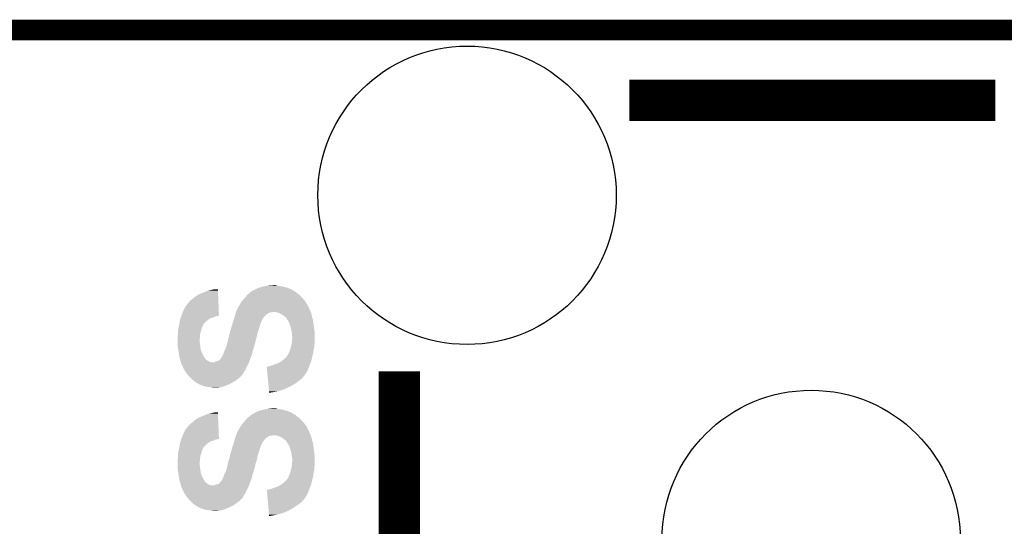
# Model space of a CAD drawing. Extents: x -1.3 to 24.2, y -3.9 to 53.4.
# Tile 44 of 45: x 11.4 to 18.7, y 49.7 to 53.4. Entities that reach past the tile are written whole.
import ezdxf

# ---------------------------------------------------------------- set-up
doc = ezdxf.new("R2010")
doc.units = 0
doc.layers.get('0').update_dxf_attribs({"linetype": 'CONTINUOUS'})
for name, color, linetype in [('LTE_IOT_24_CLICK_V101_GKO', 9, 'CONTINUOUS'), ('LTE_IOT_24_CLICK_V101_GTO', 11, 'CONTINUOUS'), ('LTE_IOT_24_CLICK_V101_GTS', 8, 'CONTINUOUS')]:
    doc.layers.add(name, color=color, linetype=linetype)

# ---------------------------------------------------------------- blocks, each defined once
blk = doc.blocks.new('ROUND_110')
blk.add_circle((0, 0), 1.1011)

msp = doc.modelspace()

# ---------------------------------------------------------------- linework, layer by layer
at = {"layer": 'LTE_IOT_24_CLICK_V101_GKO', "const_width": 0.1524}
msp.add_lwpolyline([(1.016, 53.34), (21.844, 53.34)], dxfattribs=at)
at = {"layer": 'LTE_IOT_24_CLICK_V101_GTO', "const_width": 0.3048}
for points in [[(15.93088, 52.82184), (18.6309, 52.82184)], [(14.23162, 48.32096), (14.23162, 50.82032)]]:
    msp.add_lwpolyline(points, dxfattribs=at)
at = {"layer": 'LTE_IOT_24_CLICK_V101_GTO'}
for points in [[(13.256258, 51.45278), (13.271498, 51.45532), (13.337542, 51.45278), (13.327388, 51.45532)], [(13.271498, 51.45532), (13.271524, 51.455322), (13.327388, 51.45532), (13.32738, 51.455322)], [(13.271524, 51.455322), (13.304492, 51.457858), (13.32738, 51.455322), (13.319762, 51.457858)], [(13.304492, 51.457858), (13.304518, 51.45786), (13.319762, 51.457858), (13.304518, 51.45786)], [(12.73302, 51.376578), (12.748262, 51.38674), (12.895014, 51.376578), (12.894618, 51.38674)], [(12.748262, 51.38674), (12.7635, 51.39436), (12.894618, 51.38674), (12.894322, 51.39436)], [(12.7635, 51.39436), (12.78382, 51.40198), (12.894322, 51.39436), (12.894026, 51.40198)], [(12.78382, 51.40198), (12.8016, 51.4096), (12.894026, 51.40198), (12.89373, 51.4096)], [(12.8016, 51.4096), (12.821922, 51.41722), (12.89373, 51.4096), (12.893434, 51.41722)], [(12.821922, 51.41722), (12.867534, 51.427356), (12.893434, 51.41722), (12.89304, 51.427356)], [(12.867534, 51.427356), (12.867642, 51.42738), (12.89304, 51.427356), (12.867642, 51.42738)], [(13.09116, 51.36388), (13.10894, 51.384202), (13.51534, 51.36388), (13.495018, 51.384202)], [(13.10894, 51.384202), (13.11474, 51.389278), (13.495018, 51.384202), (13.489942, 51.389278)], [(13.11474, 51.389278), (13.126354, 51.39944), (13.489942, 51.389278), (13.4747, 51.39944)], [(13.126354, 51.39944), (13.129258, 51.40198), (13.4747, 51.39944), (13.47216, 51.40198)], [(13.129258, 51.40198), (13.139416, 51.409598), (13.47216, 51.40198), (13.464538, 51.409598)], [(13.139416, 51.409598), (13.149582, 51.41722), (13.464538, 51.409598), (13.450568, 51.41722)], [(13.149582, 51.41722), (13.154662, 51.41976), (13.450568, 51.41722), (13.445912, 51.41976)], [(13.154662, 51.41976), (13.162282, 51.4223), (13.445912, 51.41976), (13.441256, 51.4223)], [(13.162282, 51.4223), (13.166514, 51.42484), (13.441256, 51.4223), (13.4366, 51.42484)], [(13.166514, 51.42484), (13.174982, 51.42992), (13.4366, 51.42484), (13.425426, 51.42992)], [(13.174982, 51.42992), (13.19276, 51.43754), (13.425426, 51.42992), (13.408662, 51.43754)], [(13.19276, 51.43754), (13.215622, 51.44516), (13.408662, 51.43754), (13.38072, 51.44516)], [(13.215622, 51.44516), (13.24102, 51.45024), (13.38072, 51.44516), (13.355318, 51.45024)], [(13.24102, 51.45024), (13.256258, 51.45278), (13.355318, 51.45024), (13.337542, 51.45278)], [(12.649202, 51.292762), (12.6619, 51.31054), (12.89827, 51.292762), (12.897578, 51.31054)], [(12.6619, 51.31054), (12.677146, 51.330862), (12.897578, 51.31054), (12.89679, 51.330862)], [(12.677146, 51.330862), (12.68222, 51.333406), (12.89679, 51.330862), (12.89669, 51.333406)], [(12.68222, 51.333406), (12.684762, 51.338478), (12.89669, 51.333406), (12.896494, 51.338478)], [(12.684762, 51.338478), (12.689842, 51.34356), (12.896494, 51.338478), (12.896296, 51.34356)], [(12.689842, 51.34356), (12.71016, 51.358802), (12.896296, 51.34356), (12.895704, 51.358802)], [(12.71016, 51.358802), (12.720322, 51.368962), (12.895704, 51.358802), (12.89531, 51.368962)], [(12.720322, 51.368962), (12.73302, 51.376578), (12.89531, 51.368962), (12.895014, 51.376578)], [(13.05052, 51.308002), (13.050544, 51.31054), (13.555978, 51.308002), (13.554456, 51.31054)], [(13.050544, 51.31054), (13.053066, 51.310556), (13.554456, 51.31054), (13.554446, 51.310556)], [(13.053066, 51.310556), (13.05814, 51.320698), (13.554446, 51.310556), (13.548362, 51.320698)], [(13.05814, 51.320698), (13.065758, 51.333398), (13.548362, 51.320698), (13.540742, 51.333398)], [(13.065758, 51.333398), (13.06576, 51.3334), (13.540742, 51.333398), (13.540742, 51.3334)], [(13.06576, 51.3334), (13.084808, 51.356258), (13.540742, 51.3334), (13.52296, 51.356258)], [(13.084808, 51.356258), (13.09116, 51.36388), (13.52296, 51.356258), (13.51534, 51.36388)], [(12.623164, 51.2318), (12.62888, 51.24704), (12.900636, 51.2318), (12.900046, 51.24704)], [(12.62888, 51.24704), (12.649202, 51.292762), (12.900046, 51.24704), (12.89827, 51.292762)], [(13.017498, 51.22926), (13.0204, 51.239418), (13.23848, 51.22926), (13.248642, 51.239418)], [(13.0204, 51.239418), (13.02185, 51.244498), (13.248642, 51.239418), (13.258796, 51.244498)], [(13.02185, 51.244498), (13.022578, 51.24704), (13.258796, 51.244498), (13.26134, 51.24704)], [(13.022578, 51.24704), (13.02453, 51.252116), (13.26134, 51.24704), (13.26642, 51.252116)], [(13.02453, 51.252116), (13.026486, 51.2572), (13.26642, 51.252116), (13.286738, 51.2572)], [(13.026486, 51.2572), (13.027462, 51.259738), (13.294356, 51.2572), (13.301978, 51.259738)], [(13.027462, 51.25974), (13.027464, 51.259742), (13.578842, 51.25974), (13.57884, 51.259742)], [(13.027462, 51.259738), (13.027462, 51.25974), (13.301978, 51.259738), (13.307058, 51.25974)], [(13.027464, 51.259742), (13.030392, 51.267354), (13.57884, 51.259742), (13.573764, 51.267354)], [(13.030392, 51.267354), (13.032346, 51.272436), (13.573764, 51.267354), (13.57376, 51.272436)], [(13.032346, 51.272436), (13.033326, 51.274982), (13.57376, 51.272436), (13.571222, 51.274982)], [(13.033326, 51.274982), (13.03528, 51.28006), (13.571222, 51.274982), (13.568878, 51.28006)], [(13.03528, 51.28006), (13.0429, 51.295298), (13.568878, 51.28006), (13.561844, 51.295298)], [(13.0429, 51.295298), (13.050516, 51.307998), (13.561844, 51.295298), (13.55598, 51.307998)], [(13.050516, 51.307998), (13.05052, 51.308002), (13.55598, 51.307998), (13.555978, 51.308002)], [(13.327378, 51.2572), (13.307058, 51.25974), (13.579688, 51.2572), (13.578842, 51.25974)], [(13.34262, 51.25212), (13.327378, 51.2572), (13.581378, 51.25212), (13.579688, 51.2572)], [(13.360402, 51.2445), (13.34262, 51.25212), (13.583284, 51.2445), (13.581378, 51.25212)], [(13.37564, 51.23434), (13.360402, 51.2445), (13.585826, 51.23434), (13.583284, 51.2445)], [(12.60602, 51.15814), (12.607712, 51.168298), (12.78128, 51.15814), (12.78636, 51.168298)], [(12.607712, 51.168298), (12.608982, 51.17592), (12.78636, 51.168298), (12.79144, 51.17592)], [(12.608982, 51.17592), (12.611524, 51.191158), (12.79144, 51.17592), (12.806678, 51.191158)], [(12.611524, 51.191158), (12.61364, 51.20386), (12.806678, 51.191158), (12.82446, 51.20386)], [(12.61364, 51.20386), (12.613642, 51.203862), (12.82446, 51.20386), (12.824462, 51.203862)], [(12.613642, 51.203862), (12.617026, 51.214018), (12.824462, 51.203862), (12.839696, 51.214018)], [(12.617026, 51.214018), (12.618718, 51.219098), (12.839696, 51.214018), (12.860018, 51.219098)], [(12.618718, 51.219098), (12.621258, 51.226718), (12.860018, 51.219098), (12.875258, 51.226718)], [(12.621258, 51.226718), (12.62126, 51.22672), (12.875258, 51.226718), (12.875266, 51.22672)], [(12.62126, 51.22672), (12.622212, 51.22926), (12.875266, 51.22672), (12.887958, 51.22926)], [(12.622212, 51.22926), (12.623164, 51.231798), (12.887958, 51.22926), (12.895578, 51.231798)], [(12.623164, 51.231798), (12.623164, 51.2318), (12.895578, 51.231798), (12.900636, 51.2318)], [(12.99718, 51.16322), (12.998024, 51.165756), (13.204188, 51.16322), (13.205458, 51.165756)], [(12.998024, 51.165756), (12.998872, 51.168296), (13.205458, 51.165756), (13.20546, 51.168296)], [(12.998872, 51.168296), (13.00226, 51.17846), (13.20546, 51.168296), (13.209814, 51.17846)], [(13.00226, 51.17846), (13.004604, 51.18608), (13.209814, 51.17846), (13.21308, 51.18608)], [(13.004604, 51.18608), (13.009292, 51.20132), (13.21308, 51.18608), (13.2207, 51.20132)], [(13.009292, 51.20132), (13.01242, 51.21148), (13.2207, 51.20132), (13.224764, 51.21148)], [(13.01242, 51.21148), (13.013144, 51.214016), (13.224764, 51.21148), (13.22578, 51.214016)], [(13.013144, 51.214016), (13.01532, 51.221638), (13.22578, 51.214016), (13.233398, 51.221638)], [(13.01532, 51.221638), (13.017498, 51.22926), (13.233398, 51.221638), (13.23848, 51.22926)], [(13.379026, 51.2318), (13.37564, 51.23434), (13.58646, 51.2318), (13.585826, 51.23434)], [(13.385798, 51.22672), (13.379026, 51.2318), (13.587478, 51.22672), (13.58646, 51.2318)], [(13.393418, 51.219102), (13.385798, 51.22672), (13.589002, 51.219102), (13.587478, 51.22672)], [(13.393422, 51.2191), (13.393418, 51.219102), (13.589002, 51.2191), (13.589002, 51.219102)], [(13.401032, 51.214022), (13.393422, 51.2191), (13.590696, 51.214022), (13.589002, 51.2191)], [(13.40104, 51.208942), (13.401032, 51.214022), (13.592388, 51.208942), (13.590696, 51.214022)], [(13.40467, 51.20386), (13.40104, 51.208942), (13.59408, 51.20386), (13.592388, 51.208942)], [(13.413738, 51.191162), (13.40467, 51.20386), (13.596198, 51.191162), (13.59408, 51.20386)], [(13.41487, 51.18862), (13.413738, 51.191162), (13.59662, 51.18862), (13.596198, 51.191162)], [(13.4239, 51.168302), (13.41487, 51.18862), (13.59933, 51.168302), (13.59662, 51.18862)], [(13.429234, 51.15052), (13.4239, 51.168302), (13.6017, 51.15052), (13.59933, 51.168302)], [(12.59586, 51.084482), (12.5984, 51.099722), (12.761214, 51.084482), (12.762738, 51.099722)], [(12.5984, 51.1175), (12.59967, 51.12766), (12.76731, 51.1175), (12.77112, 51.12766)], [(12.5984, 51.107338), (12.5984, 51.1175), (12.7635, 51.107338), (12.76731, 51.1175)], [(12.5984, 51.099722), (12.5984, 51.107338), (12.762738, 51.099722), (12.7635, 51.107338)], [(12.59967, 51.12766), (12.60094, 51.13782), (12.77112, 51.12766), (12.77402, 51.13782)], [(12.60094, 51.13782), (12.602844, 51.14544), (12.77402, 51.13782), (12.776198, 51.14544)], [(12.602844, 51.14544), (12.60602, 51.15814), (12.776198, 51.14544), (12.78128, 51.15814)], [(12.97635, 51.087018), (12.9794, 51.097182), (13.1826, 51.087018), (13.184292, 51.097182)], [(12.9794, 51.097182), (12.979402, 51.099724), (13.184292, 51.097182), (13.184716, 51.099724)], [(12.979402, 51.099724), (12.980668, 51.10226), (13.184716, 51.099724), (13.18514, 51.10226)], [(12.980668, 51.10226), (12.98194, 51.104804), (13.18514, 51.10226), (13.185648, 51.104804)], [(12.98194, 51.104804), (12.981942, 51.112422), (13.185648, 51.104804), (13.187172, 51.112422)], [(12.981942, 51.112422), (12.982786, 51.114958), (13.187172, 51.112422), (13.18768, 51.114958)], [(12.982786, 51.114958), (12.98448, 51.12004), (13.18768, 51.114958), (13.19022, 51.12004)], [(12.98448, 51.12004), (12.98651, 51.125118), (13.19022, 51.12004), (13.19276, 51.125118)], [(12.98651, 51.125118), (12.98956, 51.132742), (13.19276, 51.125118), (13.194666, 51.132742)], [(12.98956, 51.132742), (12.990066, 51.13528), (13.194666, 51.132742), (13.195302, 51.13528)], [(12.990066, 51.13528), (12.9921, 51.14544), (13.195302, 51.13528), (13.198686, 51.14544)], [(12.9921, 51.14544), (12.993552, 51.150522), (13.198686, 51.14544), (13.20038, 51.150522)], [(12.993552, 51.150522), (12.996452, 51.160678), (13.20038, 51.150522), (13.202918, 51.160678)], [(12.996452, 51.160678), (12.99718, 51.16322), (13.202918, 51.160678), (13.204188, 51.16322)], [(13.43152, 51.142898), (13.429234, 51.15052), (13.602654, 51.142898), (13.6017, 51.15052)], [(13.4366, 51.120038), (13.43152, 51.142898), (13.605512, 51.120038), (13.602654, 51.142898)], [(13.437872, 51.109878), (13.4366, 51.120038), (13.60678, 51.109878), (13.605512, 51.120038)], [(13.43914, 51.09972), (13.437872, 51.109878), (13.60678, 51.09972), (13.60678, 51.109878)], [(13.44168, 51.08194), (13.43914, 51.09972), (13.60678, 51.08194), (13.60678, 51.09972)], [(12.59586, 51.08194), (12.59586, 51.084482), (12.76096, 51.08194), (12.761214, 51.084482)], [(12.59586, 51.051462), (12.59586, 51.08194), (12.75842, 51.051462), (12.76096, 51.08194)], [(12.59586, 51.038758), (12.59586, 51.051462), (12.75842, 51.038758), (12.75842, 51.051462)], [(12.59586, 51.02352), (12.59586, 51.038758), (12.76096, 51.02352), (12.75842, 51.038758)], [(12.59586, 51.013362), (12.59586, 51.02352), (12.762232, 51.013362), (12.76096, 51.02352)], [(12.957172, 51.010818), (12.9667, 51.04892), (13.16228, 51.010818), (13.171804, 51.04892)], [(12.9667, 51.04892), (12.967264, 51.05146), (13.171804, 51.04892), (13.17244, 51.05146)], [(12.967264, 51.05146), (12.97178, 51.071778), (13.17244, 51.05146), (13.178244, 51.071778)], [(12.97178, 51.071778), (12.97635, 51.087018), (13.178244, 51.071778), (13.1826, 51.087018)], [(13.43406, 51.00574), (13.436176, 51.018438), (13.60424, 51.00574), (13.60424, 51.018438)], [(13.436176, 51.018438), (13.438716, 51.033678), (13.60424, 51.018438), (13.60678, 51.033678)], [(13.438716, 51.033678), (13.43914, 51.036218), (13.60678, 51.033678), (13.60678, 51.036218)], [(13.43914, 51.036218), (13.44168, 51.066698), (13.60678, 51.036218), (13.60678, 51.066698)], [(13.44168, 51.066698), (13.44168, 51.08194), (13.60678, 51.066698), (13.60678, 51.08194)], [(12.600216, 50.982878), (12.59586, 51.013362), (12.766042, 50.982878), (12.762232, 51.013362)], [(12.60094, 50.9778), (12.600216, 50.982878), (12.767736, 50.9778), (12.766042, 50.982878)], [(12.603676, 50.96002), (12.60094, 50.9778), (12.77366, 50.96002), (12.767736, 50.9778)], [(12.60602, 50.94478), (12.603676, 50.96002), (12.781282, 50.94478), (12.77366, 50.96002)], [(12.93114, 50.944778), (12.93368, 50.9524), (13.14341, 50.944778), (13.145588, 50.9524)], [(12.93368, 50.9524), (12.93571, 50.957478), (13.145588, 50.9524), (13.14704, 50.957478)], [(12.93571, 50.957478), (12.941806, 50.972718), (13.14704, 50.957478), (13.14958, 50.972718)], [(12.941806, 50.972718), (12.94384, 50.9778), (13.14958, 50.972718), (13.151612, 50.9778)], [(12.94384, 50.9778), (12.947648, 50.98542), (13.151612, 50.9778), (13.15466, 50.98542)], [(12.947648, 50.98542), (12.95146, 50.993042), (13.15466, 50.98542), (13.1572, 50.993042)], [(12.95146, 50.993042), (12.954844, 51.003198), (13.1572, 50.993042), (13.159738, 51.003198)], [(12.954844, 51.003198), (12.956536, 51.008276), (13.159738, 51.003198), (13.162278, 51.008276)], [(12.956536, 51.008276), (12.956538, 51.00828), (13.162278, 51.008276), (13.162278, 51.00828)], [(12.956538, 51.00828), (12.957172, 51.010818), (13.162278, 51.00828), (13.16228, 51.010818)], [(13.4112, 50.944782), (13.417732, 50.960022), (13.593232, 50.944782), (13.59662, 50.960022)], [(13.417732, 50.960022), (13.41882, 50.96256), (13.59662, 50.960022), (13.596936, 50.96256)], [(13.41882, 50.96256), (13.425486, 50.980338), (13.596936, 50.96256), (13.59916, 50.980338)], [(13.425486, 50.980338), (13.42644, 50.98288), (13.59916, 50.980338), (13.599794, 50.98288)], [(13.42644, 50.98288), (13.432366, 51.000658), (13.599794, 50.98288), (13.60424, 51.000658)], [(13.432366, 51.000658), (13.43406, 51.00574), (13.60424, 51.000658), (13.60424, 51.00574)], [(12.606944, 50.939702), (12.60602, 50.94478), (12.78382, 50.939702), (12.781282, 50.94478)], [(12.61064, 50.91938), (12.606944, 50.939702), (12.796518, 50.91938), (12.78382, 50.939702)], [(12.6111, 50.916842), (12.61064, 50.91938), (12.79779, 50.916842), (12.796518, 50.91938)], [(12.612116, 50.914302), (12.6111, 50.916842), (12.799062, 50.914302), (12.79779, 50.916842)], [(12.614148, 50.90922), (12.612116, 50.914302), (12.80414, 50.90922), (12.799062, 50.914302)], [(12.616178, 50.904142), (12.614148, 50.90922), (12.811758, 50.904142), (12.80414, 50.90922)], [(12.61745, 50.89906), (12.616178, 50.904142), (12.819382, 50.89906), (12.811758, 50.904142)], [(12.618722, 50.89398), (12.61745, 50.89906), (12.82954, 50.89398), (12.819382, 50.89906)], [(12.619992, 50.8889), (12.618722, 50.89398), (12.842244, 50.8889), (12.82954, 50.89398)], [(12.620628, 50.88636), (12.619992, 50.8889), (13.12164, 50.88636), (13.122546, 50.8889)], [(12.621262, 50.88382), (12.620628, 50.88636), (13.12037, 50.88382), (13.12164, 50.88636)], [(12.6238, 50.876202), (12.621262, 50.88382), (13.11656, 50.876202), (13.12037, 50.88382)], [(12.628878, 50.866044), (12.6238, 50.876202), (13.111482, 50.866044), (13.11656, 50.876202)], [(12.842244, 50.8889), (12.867646, 50.888904), (13.122546, 50.8889), (13.122548, 50.888904)], [(12.867646, 50.888904), (12.87526, 50.893982), (13.122548, 50.888904), (13.124362, 50.893982)], [(12.87526, 50.893982), (12.895584, 50.899062), (13.124362, 50.893982), (13.126176, 50.899062)], [(12.895584, 50.899062), (12.90574, 50.906682), (13.126176, 50.899062), (13.128896, 50.906682)], [(12.90574, 50.906682), (12.9159, 50.916844), (13.128896, 50.906682), (13.132526, 50.916844)], [(12.9159, 50.916844), (12.915906, 50.919386), (13.132526, 50.916844), (13.133434, 50.919386)], [(12.915906, 50.919386), (12.918438, 50.92192), (13.133434, 50.919386), (13.13434, 50.92192)], [(12.918438, 50.92192), (12.920982, 50.924464), (13.13434, 50.92192), (13.13543, 50.924464)], [(12.920982, 50.924464), (12.92352, 50.929542), (13.13543, 50.924464), (13.137606, 50.929542)], [(12.92352, 50.929542), (12.926062, 50.937164), (13.137606, 50.929542), (13.140872, 50.937164)], [(12.926062, 50.937164), (12.92775, 50.939698), (13.140872, 50.937164), (13.14196, 50.939698)], [(12.92775, 50.939698), (12.93114, 50.944778), (13.14196, 50.939698), (13.14341, 50.944778)], [(13.30706, 50.87112), (13.32992, 50.87874), (13.572172, 50.87112), (13.57503, 50.87874)], [(13.32992, 50.87874), (13.350234, 50.8889), (13.57503, 50.87874), (13.578842, 50.8889)], [(13.350234, 50.8889), (13.355318, 50.891442), (13.578842, 50.8889), (13.579604, 50.891442)], [(13.355318, 50.891442), (13.37564, 50.90668), (13.579604, 50.891442), (13.584174, 50.90668)], [(13.37564, 50.90668), (13.38435, 50.914302), (13.584174, 50.90668), (13.58646, 50.914302)], [(13.38435, 50.914302), (13.39596, 50.924458), (13.58646, 50.914302), (13.588716, 50.924458)], [(13.39596, 50.924458), (13.3985, 50.927), (13.588716, 50.924458), (13.58928, 50.927)], [(13.3985, 50.927), (13.40358, 50.93462), (13.58928, 50.927), (13.590974, 50.93462)], [(13.40358, 50.93462), (13.4112, 50.944782), (13.590974, 50.93462), (13.593232, 50.944782)], [(12.631414, 50.863506), (12.628878, 50.866044), (13.110212, 50.863506), (13.111482, 50.866044)], [(12.63142, 50.860964), (12.631414, 50.863506), (13.108942, 50.860964), (13.110212, 50.863506)], [(12.63604, 50.8508), (12.63142, 50.860964), (13.10386, 50.8508), (13.108942, 50.860964)], [(12.64412, 50.833018), (12.63604, 50.8508), (13.096238, 50.833018), (13.10386, 50.8508)], [(12.65428, 50.817782), (12.64412, 50.833018), (13.086082, 50.817782), (13.096238, 50.833018)], [(12.65936, 50.81016), (12.65428, 50.817782), (13.081724, 50.81016), (13.086082, 50.817782)], [(12.66726, 50.800004), (12.65936, 50.81016), (13.07592, 50.800004), (13.081724, 50.81016)], [(13.253746, 50.85588), (13.263884, 50.855882), (13.56614, 50.85588), (13.56614, 50.855882)], [(13.254916, 50.84318), (13.253746, 50.85588), (13.56106, 50.84318), (13.56614, 50.85588)], [(13.257018, 50.82032), (13.254916, 50.84318), (13.550898, 50.82032), (13.56106, 50.84318)], [(13.258886, 50.800002), (13.257018, 50.82032), (13.5382, 50.800002), (13.550898, 50.82032)], [(13.263884, 50.855882), (13.268962, 50.858422), (13.56614, 50.855882), (13.567156, 50.858422)], [(13.268962, 50.858422), (13.28674, 50.8635), (13.567156, 50.858422), (13.569188, 50.8635)], [(13.28674, 50.8635), (13.300286, 50.86858), (13.569188, 50.8635), (13.57122, 50.86858)], [(13.300286, 50.86858), (13.30706, 50.87112), (13.57122, 50.86858), (13.572172, 50.87112)], [(12.67714, 50.787302), (12.66726, 50.800004), (13.065758, 50.787302), (13.07592, 50.800004)], [(12.677144, 50.787298), (12.67714, 50.787302), (13.065756, 50.787298), (13.065758, 50.787302)], [(12.679688, 50.784754), (12.677144, 50.787298), (13.06068, 50.784754), (13.065756, 50.787298)], [(12.68476, 50.779682), (12.679688, 50.784754), (13.058138, 50.779682), (13.06068, 50.784754)], [(12.689842, 50.7746), (12.68476, 50.779682), (13.053058, 50.7746), (13.058138, 50.779682)], [(12.70762, 50.756822), (12.689842, 50.7746), (13.029356, 50.756822), (13.053058, 50.7746)], [(12.714396, 50.751738), (12.70762, 50.756822), (13.022578, 50.751738), (13.029356, 50.756822)], [(12.717778, 50.7492), (12.714396, 50.751738), (13.018346, 50.7492), (13.022578, 50.751738)], [(12.72286, 50.74412), (12.717778, 50.7492), (13.00988, 50.74412), (13.018346, 50.7492)], [(12.725394, 50.741586), (12.72286, 50.74412), (13.005234, 50.741586), (13.00988, 50.74412)], [(12.727938, 50.74158), (12.725394, 50.741586), (13.005222, 50.74158), (13.005234, 50.741586)], [(12.749106, 50.72888), (12.727938, 50.74158), (12.981942, 50.72888), (13.005222, 50.74158)], [(12.753338, 50.72634), (12.749106, 50.72888), (12.976014, 50.72634), (12.981942, 50.72888)], [(13.260756, 50.77968), (13.258886, 50.800002), (13.52295, 50.77968), (13.5382, 50.800002)], [(13.260756, 50.779664), (13.260756, 50.77968), (13.520414, 50.779664), (13.52295, 50.77968)], [(13.26169, 50.769522), (13.260756, 50.779664), (13.515336, 50.769522), (13.520414, 50.779664)], [(13.262156, 50.76444), (13.26169, 50.769522), (13.50772, 50.76444), (13.515336, 50.769522)], [(13.262858, 50.75682), (13.262156, 50.76444), (13.49756, 50.75682), (13.50772, 50.76444)], [(13.264726, 50.736498), (13.262858, 50.75682), (13.472158, 50.736498), (13.49756, 50.75682)], [(13.265428, 50.72888), (13.264726, 50.736498), (13.45946, 50.72888), (13.472158, 50.736498)], [(13.267296, 50.70856), (13.265428, 50.72888), (13.4239, 50.70856), (13.45946, 50.72888)], [(12.77874, 50.71618), (12.753338, 50.72634), (12.95231, 50.71618), (12.976014, 50.72634)], [(12.786368, 50.713638), (12.77874, 50.71618), (12.94638, 50.713638), (12.95231, 50.71618)], [(12.801598, 50.708562), (12.786368, 50.713638), (12.928608, 50.708562), (12.94638, 50.713638)], [(12.82446, 50.70602), (12.801598, 50.708562), (12.91971, 50.70602), (12.928608, 50.708562)], [(12.84224, 50.70348), (12.82446, 50.70602), (12.910818, 50.70348), (12.91971, 50.70602)], [(12.854938, 50.70094), (12.84224, 50.70348), (12.890498, 50.70094), (12.910818, 50.70348)], [(13.26823, 50.6984), (13.267296, 50.70856), (13.40358, 50.6984), (13.4239, 50.70856)], [(13.269166, 50.688238), (13.26823, 50.6984), (13.38072, 50.688238), (13.40358, 50.6984)], [(13.270566, 50.673), (13.269166, 50.688238), (13.32992, 50.673), (13.38072, 50.688238)], [(13.271034, 50.66792), (13.270566, 50.673), (13.30198, 50.66792), (13.32992, 50.673)], [(13.271498, 50.662866), (13.271034, 50.66792), (13.271498, 50.662866), (13.30198, 50.66792)], [(12.821922, 50.5079), (12.867534, 50.518036), (12.893434, 50.5079), (12.89304, 50.518036)], [(12.867534, 50.518036), (12.867642, 50.51806), (12.89304, 50.518036), (12.867642, 50.51806)], [(13.149582, 50.5079), (13.154662, 50.51044), (13.450568, 50.5079), (13.445912, 50.51044)], [(13.154662, 50.51044), (13.162282, 50.51298), (13.445912, 50.51044), (13.441256, 50.51298)], [(13.162282, 50.51298), (13.166514, 50.51552), (13.441256, 50.51298), (13.4366, 50.51552)], [(13.166514, 50.51552), (13.174982, 50.5206), (13.4366, 50.51552), (13.425426, 50.5206)], [(13.174982, 50.5206), (13.19276, 50.52822), (13.425426, 50.5206), (13.408662, 50.52822)], [(13.19276, 50.52822), (13.215622, 50.53584), (13.408662, 50.52822), (13.38072, 50.53584)], [(13.215622, 50.53584), (13.24102, 50.54092), (13.38072, 50.53584), (13.355318, 50.54092)], [(13.24102, 50.54092), (13.256258, 50.54346), (13.355318, 50.54092), (13.337542, 50.54346)], [(13.256258, 50.54346), (13.271498, 50.546), (13.337542, 50.54346), (13.327388, 50.546)], [(13.271498, 50.546), (13.271524, 50.546002), (13.327388, 50.546), (13.32738, 50.546002)], [(13.271524, 50.546002), (13.304492, 50.548538), (13.32738, 50.546002), (13.319762, 50.548538)], [(13.304492, 50.548538), (13.304518, 50.54854), (13.319762, 50.548538), (13.304518, 50.54854)], [(12.689842, 50.43424), (12.71016, 50.449482), (12.896296, 50.43424), (12.895704, 50.449482)], [(12.71016, 50.449482), (12.720322, 50.459642), (12.895704, 50.449482), (12.89531, 50.459642)], [(12.720322, 50.459642), (12.73302, 50.467258), (12.89531, 50.459642), (12.895014, 50.467258)], [(12.73302, 50.467258), (12.748262, 50.47742), (12.895014, 50.467258), (12.894618, 50.47742)], [(12.748262, 50.47742), (12.7635, 50.48504), (12.894618, 50.47742), (12.894322, 50.48504)], [(12.7635, 50.48504), (12.78382, 50.49266), (12.894322, 50.48504), (12.894026, 50.49266)], [(12.78382, 50.49266), (12.8016, 50.50028), (12.894026, 50.49266), (12.89373, 50.50028)], [(12.8016, 50.50028), (12.821922, 50.5079), (12.89373, 50.50028), (12.893434, 50.5079)], [(13.06576, 50.42408), (13.084808, 50.446938), (13.540742, 50.42408), (13.52296, 50.446938)], [(13.084808, 50.446938), (13.09116, 50.45456), (13.52296, 50.446938), (13.51534, 50.45456)], [(13.09116, 50.45456), (13.10894, 50.474882), (13.51534, 50.45456), (13.495018, 50.474882)], [(13.10894, 50.474882), (13.11474, 50.479958), (13.495018, 50.474882), (13.489942, 50.479958)], [(13.11474, 50.479958), (13.126354, 50.49012), (13.489942, 50.479958), (13.4747, 50.49012)], [(13.126354, 50.49012), (13.129258, 50.49266), (13.4747, 50.49012), (13.47216, 50.49266)], [(13.129258, 50.49266), (13.139416, 50.500278), (13.47216, 50.49266), (13.464538, 50.500278)], [(13.139416, 50.500278), (13.149582, 50.5079), (13.464538, 50.500278), (13.450568, 50.5079)], [(12.62888, 50.33772), (12.649202, 50.383442), (12.900046, 50.33772), (12.89827, 50.383442)], [(12.649202, 50.383442), (12.6619, 50.40122), (12.89827, 50.383442), (12.897578, 50.40122)], [(12.6619, 50.40122), (12.677146, 50.421542), (12.897578, 50.40122), (12.89679, 50.421542)], [(12.677146, 50.421542), (12.68222, 50.424086), (12.89679, 50.421542), (12.89669, 50.424086)], [(12.68222, 50.424086), (12.684762, 50.429158), (12.89669, 50.424086), (12.896494, 50.429158)], [(12.684762, 50.429158), (12.689842, 50.43424), (12.896494, 50.429158), (12.896296, 50.43424)], [(13.032346, 50.363116), (13.033322, 50.365654), (13.57376, 50.363116), (13.571226, 50.365654)], [(13.033322, 50.365654), (13.0343, 50.368196), (13.571226, 50.365654), (13.57122, 50.368196)], [(13.0343, 50.368196), (13.03528, 50.37074), (13.57122, 50.368196), (13.56995, 50.37074)], [(13.03528, 50.37074), (13.0429, 50.385978), (13.56995, 50.37074), (13.562332, 50.385978)], [(13.0429, 50.385978), (13.050518, 50.39868), (13.562332, 50.385978), (13.55598, 50.39868)], [(13.050518, 50.39868), (13.05052, 50.398682), (13.55598, 50.39868), (13.55598, 50.398682)], [(13.05052, 50.398682), (13.050544, 50.40122), (13.55598, 50.398682), (13.554458, 50.40122)], [(13.050544, 50.40122), (13.053066, 50.401236), (13.554458, 50.40122), (13.554448, 50.401236)], [(13.053066, 50.401236), (13.05814, 50.411378), (13.554448, 50.401236), (13.548362, 50.411378)], [(13.05814, 50.411378), (13.065758, 50.424078), (13.548362, 50.411378), (13.540742, 50.424078)], [(13.065758, 50.424078), (13.06576, 50.42408), (13.540742, 50.424078), (13.540742, 50.42408)], [(12.611524, 50.281838), (12.61364, 50.29454), (12.806678, 50.281838), (12.82446, 50.29454)], [(12.61364, 50.29454), (12.613642, 50.294542), (12.82446, 50.29454), (12.824462, 50.294542)], [(12.613642, 50.294542), (12.617026, 50.304698), (12.824462, 50.294542), (12.839696, 50.304698)], [(12.617026, 50.304698), (12.618718, 50.309778), (12.839696, 50.304698), (12.860018, 50.309778)], [(12.618718, 50.309778), (12.621258, 50.317398), (12.860018, 50.309778), (12.875258, 50.317398)], [(12.621258, 50.317398), (12.62126, 50.3174), (12.875258, 50.317398), (12.875266, 50.3174)], [(12.62126, 50.3174), (12.622212, 50.31994), (12.875266, 50.3174), (12.887958, 50.31994)], [(12.622212, 50.31994), (12.623164, 50.322478), (12.887958, 50.31994), (12.895578, 50.322478)], [(12.623164, 50.32248), (12.62888, 50.33772), (12.900636, 50.32248), (12.900046, 50.33772)], [(12.623164, 50.322478), (12.623164, 50.32248), (12.895578, 50.322478), (12.900636, 50.32248)], [(13.004604, 50.27676), (13.009292, 50.292), (13.21308, 50.27676), (13.2207, 50.292)], [(13.009292, 50.292), (13.01242, 50.30216), (13.2207, 50.292), (13.224764, 50.30216)], [(13.01242, 50.30216), (13.013144, 50.304696), (13.224764, 50.30216), (13.22578, 50.304696)], [(13.013144, 50.304696), (13.01532, 50.312318), (13.22578, 50.304696), (13.233398, 50.312318)], [(13.01532, 50.312318), (13.017498, 50.31994), (13.233398, 50.312318), (13.23848, 50.31994)], [(13.017498, 50.31994), (13.0204, 50.330098), (13.23848, 50.31994), (13.248642, 50.330098)], [(13.0204, 50.330098), (13.02185, 50.335178), (13.248642, 50.330098), (13.258796, 50.335178)], [(13.02185, 50.335178), (13.022578, 50.33772), (13.258796, 50.335178), (13.26134, 50.33772)], [(13.022578, 50.33772), (13.02453, 50.342796), (13.26134, 50.33772), (13.26642, 50.342796)], [(13.02453, 50.342796), (13.026486, 50.34788), (13.26642, 50.342796), (13.286738, 50.34788)], [(13.026486, 50.34788), (13.027462, 50.350418), (13.294356, 50.34788), (13.301978, 50.350418)], [(13.027462, 50.35042), (13.027464, 50.350422), (13.578842, 50.35042), (13.57884, 50.350422)], [(13.027462, 50.350418), (13.027462, 50.35042), (13.301978, 50.350418), (13.307058, 50.35042)], [(13.027464, 50.350422), (13.030392, 50.358034), (13.57884, 50.350422), (13.573764, 50.358034)], [(13.030392, 50.358034), (13.032346, 50.363116), (13.573764, 50.358034), (13.57376, 50.363116)], [(13.327378, 50.34788), (13.307058, 50.35042), (13.579688, 50.34788), (13.578842, 50.35042)], [(13.34262, 50.3428), (13.327378, 50.34788), (13.581378, 50.3428), (13.579688, 50.34788)], [(13.360402, 50.33518), (13.34262, 50.3428), (13.583284, 50.33518), (13.581378, 50.3428)], [(13.37564, 50.32502), (13.360402, 50.33518), (13.585826, 50.32502), (13.583284, 50.33518)], [(13.379026, 50.32248), (13.37564, 50.32502), (13.58646, 50.32248), (13.585826, 50.32502)], [(13.385798, 50.3174), (13.379026, 50.32248), (13.587478, 50.3174), (13.58646, 50.32248)], [(13.393418, 50.309782), (13.385798, 50.3174), (13.589002, 50.309782), (13.587478, 50.3174)], [(13.393422, 50.30978), (13.393418, 50.309782), (13.589002, 50.30978), (13.589002, 50.309782)], [(13.401032, 50.304702), (13.393422, 50.30978), (13.590696, 50.304702), (13.589002, 50.30978)], [(13.40104, 50.299622), (13.401032, 50.304702), (13.592388, 50.299622), (13.590696, 50.304702)], [(13.40467, 50.29454), (13.40104, 50.299622), (13.59408, 50.29454), (13.592388, 50.299622)], [(13.413738, 50.281842), (13.40467, 50.29454), (13.596198, 50.281842), (13.59408, 50.29454)], [(12.59967, 50.21834), (12.60094, 50.2285), (12.77112, 50.21834), (12.77402, 50.2285)], [(12.60094, 50.2285), (12.602844, 50.23612), (12.77402, 50.2285), (12.776198, 50.23612)], [(12.602844, 50.23612), (12.60602, 50.24882), (12.776198, 50.23612), (12.78128, 50.24882)], [(12.60602, 50.24882), (12.607712, 50.258978), (12.78128, 50.24882), (12.78636, 50.258978)], [(12.607712, 50.258978), (12.608982, 50.2666), (12.78636, 50.258978), (12.79144, 50.2666)], [(12.608982, 50.2666), (12.611524, 50.281838), (12.79144, 50.2666), (12.806678, 50.281838)], [(12.98651, 50.215798), (12.98956, 50.223422), (13.19276, 50.215798), (13.194666, 50.223422)], [(12.98956, 50.223422), (12.990066, 50.22596), (13.194666, 50.223422), (13.195302, 50.22596)], [(12.990066, 50.22596), (12.9921, 50.23612), (13.195302, 50.22596), (13.198686, 50.23612)], [(12.9921, 50.23612), (12.993552, 50.241202), (13.198686, 50.23612), (13.20038, 50.241202)], [(12.993552, 50.241202), (12.996452, 50.251358), (13.20038, 50.241202), (13.202918, 50.251358)], [(12.996452, 50.251358), (12.99718, 50.2539), (13.202918, 50.251358), (13.204188, 50.2539)], [(12.99718, 50.2539), (12.998024, 50.256436), (13.204188, 50.2539), (13.205458, 50.256436)], [(12.998024, 50.256436), (12.998872, 50.258976), (13.205458, 50.256436), (13.20546, 50.258976)], [(12.998872, 50.258976), (13.00226, 50.26914), (13.20546, 50.258976), (13.209814, 50.26914)], [(13.00226, 50.26914), (13.004604, 50.27676), (13.209814, 50.26914), (13.21308, 50.27676)], [(13.41487, 50.2793), (13.413738, 50.281842), (13.59662, 50.2793), (13.596198, 50.281842)], [(13.4239, 50.258982), (13.41487, 50.2793), (13.59933, 50.258982), (13.59662, 50.2793)], [(13.429234, 50.2412), (13.4239, 50.258982), (13.6017, 50.2412), (13.59933, 50.258982)], [(13.43152, 50.233578), (13.429234, 50.2412), (13.602654, 50.233578), (13.6017, 50.2412)], [(13.4366, 50.210718), (13.43152, 50.233578), (13.605512, 50.210718), (13.602654, 50.233578)], [(12.59586, 50.175162), (12.5984, 50.190402), (12.761214, 50.175162), (12.762738, 50.190402)], [(12.59586, 50.17262), (12.59586, 50.175162), (12.76096, 50.17262), (12.761214, 50.175162)], [(12.59586, 50.142142), (12.59586, 50.17262), (12.75842, 50.142142), (12.76096, 50.17262)], [(12.5984, 50.20818), (12.59967, 50.21834), (12.76731, 50.20818), (12.77112, 50.21834)], [(12.5984, 50.198018), (12.5984, 50.20818), (12.7635, 50.198018), (12.76731, 50.20818)], [(12.5984, 50.190402), (12.5984, 50.198018), (12.762738, 50.190402), (12.7635, 50.198018)], [(12.9667, 50.1396), (12.97178, 50.162458), (13.171714, 50.1396), (13.178244, 50.162458)], [(12.97178, 50.162458), (12.97635, 50.177698), (13.178244, 50.162458), (13.1826, 50.177698)], [(12.97635, 50.177698), (12.9794, 50.187862), (13.1826, 50.177698), (13.184292, 50.187862)], [(12.9794, 50.187862), (12.979402, 50.190404), (13.184292, 50.187862), (13.184716, 50.190404)], [(12.979402, 50.190404), (12.980668, 50.19294), (13.184716, 50.190404), (13.18514, 50.19294)], [(12.980668, 50.19294), (12.98194, 50.195484), (13.18514, 50.19294), (13.185648, 50.195484)], [(12.98194, 50.195484), (12.981942, 50.203102), (13.185648, 50.195484), (13.187172, 50.203102)], [(12.981942, 50.203102), (12.982786, 50.205638), (13.187172, 50.203102), (13.18768, 50.205638)], [(12.982786, 50.205638), (12.98448, 50.21072), (13.18768, 50.205638), (13.19022, 50.21072)], [(12.98448, 50.21072), (12.98651, 50.215798), (13.19022, 50.21072), (13.19276, 50.215798)], [(13.437872, 50.200558), (13.4366, 50.210718), (13.60678, 50.200558), (13.605512, 50.210718)], [(13.43914, 50.1904), (13.437872, 50.200558), (13.60678, 50.1904), (13.60678, 50.200558)], [(13.44168, 50.17262), (13.43914, 50.1904), (13.60678, 50.17262), (13.60678, 50.1904)], [(13.43914, 50.126898), (13.44168, 50.157378), (13.60678, 50.126898), (13.60678, 50.157378)], [(13.44168, 50.157378), (13.44168, 50.17262), (13.60678, 50.157378), (13.60678, 50.17262)], [(12.59586, 50.129438), (12.59586, 50.142142), (12.75842, 50.129438), (12.75842, 50.142142)], [(12.59586, 50.1142), (12.59586, 50.129438), (12.76096, 50.1142), (12.75842, 50.129438)], [(12.59586, 50.104042), (12.59586, 50.1142), (12.762232, 50.104042), (12.76096, 50.1142)], [(12.600216, 50.073558), (12.59586, 50.104042), (12.766042, 50.073558), (12.762232, 50.104042)], [(12.94384, 50.06848), (12.947648, 50.076098), (13.15161, 50.06848), (13.154658, 50.076098)], [(12.947648, 50.076098), (12.95146, 50.083722), (13.154658, 50.076098), (13.156566, 50.083722)], [(12.95146, 50.083722), (12.952304, 50.08626), (13.156566, 50.083722), (13.157202, 50.08626)], [(12.952304, 50.08626), (12.954844, 50.093878), (13.157202, 50.08626), (13.15974, 50.093878)], [(12.954844, 50.093878), (12.956536, 50.098956), (13.15974, 50.093878), (13.162278, 50.098956)], [(12.956536, 50.098956), (12.956538, 50.09896), (13.162278, 50.098956), (13.162278, 50.09896)], [(12.956538, 50.09896), (12.957172, 50.101498), (13.162278, 50.09896), (13.16228, 50.101498)], [(12.957172, 50.101498), (12.962888, 50.124362), (13.16228, 50.101498), (13.16736, 50.124362)], [(12.962888, 50.124362), (12.9667, 50.1396), (13.16736, 50.124362), (13.171714, 50.1396)], [(13.42644, 50.073558), (13.431772, 50.091336), (13.59916, 50.073558), (13.60424, 50.091336)], [(13.431772, 50.091336), (13.43406, 50.09896), (13.60424, 50.091336), (13.60424, 50.09896)], [(13.43406, 50.09896), (13.435906, 50.109118), (13.60424, 50.09896), (13.60424, 50.109118)], [(13.435906, 50.109118), (13.438678, 50.124358), (13.60424, 50.109118), (13.60678, 50.124358)], [(13.438678, 50.124358), (13.43914, 50.126898), (13.60678, 50.124358), (13.60678, 50.126898)], [(12.60094, 50.06848), (12.600216, 50.073558), (12.767736, 50.06848), (12.766042, 50.073558)], [(12.603676, 50.0507), (12.60094, 50.06848), (12.77366, 50.0507), (12.767736, 50.06848)], [(12.60602, 50.03546), (12.603676, 50.0507), (12.781282, 50.03546), (12.77366, 50.0507)], [(12.606944, 50.030382), (12.60602, 50.03546), (12.78382, 50.030382), (12.781282, 50.03546)], [(12.61064, 50.01006), (12.606944, 50.030382), (12.796518, 50.01006), (12.78382, 50.030382)], [(12.6111, 50.007522), (12.61064, 50.01006), (12.79779, 50.007522), (12.796518, 50.01006)], [(12.612116, 50.004982), (12.6111, 50.007522), (12.799062, 50.004982), (12.79779, 50.007522)], [(12.614148, 49.9999), (12.612116, 50.004982), (12.80414, 49.9999), (12.799062, 50.004982)], [(12.90574, 49.997362), (12.9159, 50.007524), (13.128896, 49.997362), (13.132526, 50.007524)], [(12.9159, 50.007524), (12.915906, 50.010066), (13.132526, 50.007524), (13.133434, 50.010066)], [(12.915906, 50.010066), (12.918438, 50.0126), (13.133434, 50.010066), (13.13434, 50.0126)], [(12.918438, 50.0126), (12.920982, 50.015144), (13.13434, 50.0126), (13.13543, 50.015144)], [(12.920982, 50.015144), (12.92352, 50.020222), (13.13543, 50.015144), (13.137606, 50.020222)], [(12.92352, 50.020222), (12.926062, 50.027844), (13.137606, 50.020222), (13.140872, 50.027844)], [(12.926062, 50.027844), (12.92775, 50.030378), (13.140872, 50.027844), (13.14196, 50.030378)], [(12.92775, 50.030378), (12.93114, 50.035458), (13.14196, 50.030378), (13.14341, 50.035458)], [(12.93114, 50.035458), (12.93368, 50.04308), (13.14341, 50.035458), (13.145588, 50.04308)], [(12.93368, 50.04308), (12.93571, 50.048158), (13.145588, 50.04308), (13.14704, 50.048158)], [(12.93571, 50.048158), (12.941806, 50.063398), (13.14704, 50.048158), (13.14958, 50.063398)], [(12.941806, 50.063398), (12.94384, 50.06848), (13.14958, 50.063398), (13.15161, 50.06848)], [(13.37564, 49.99736), (13.38435, 50.004982), (13.584174, 49.99736), (13.58646, 50.004982)], [(13.38435, 50.004982), (13.39596, 50.015138), (13.58646, 50.004982), (13.588716, 50.015138)], [(13.39596, 50.015138), (13.3985, 50.01768), (13.588716, 50.015138), (13.58928, 50.01768)], [(13.3985, 50.01768), (13.40358, 50.0253), (13.58928, 50.01768), (13.590974, 50.0253)], [(13.40358, 50.0253), (13.4112, 50.035462), (13.590974, 50.0253), (13.593232, 50.035462)], [(13.4112, 50.035462), (13.41773, 50.0507), (13.593232, 50.035462), (13.59662, 50.0507)], [(13.41773, 50.0507), (13.41882, 50.05324), (13.59662, 50.0507), (13.596902, 50.05324)], [(13.41882, 50.05324), (13.42644, 50.073558), (13.596902, 50.05324), (13.59916, 50.073558)], [(12.616178, 49.994822), (12.614148, 49.9999), (12.811758, 49.994822), (12.80414, 49.9999)], [(12.61745, 49.98974), (12.616178, 49.994822), (12.819382, 49.98974), (12.811758, 49.994822)], [(12.618722, 49.98466), (12.61745, 49.98974), (12.82954, 49.98466), (12.819382, 49.98974)], [(12.619992, 49.97958), (12.618722, 49.98466), (12.842244, 49.97958), (12.82954, 49.98466)], [(12.620628, 49.97704), (12.619992, 49.97958), (13.12164, 49.97704), (13.122546, 49.97958)], [(12.621262, 49.9745), (12.620628, 49.97704), (13.12037, 49.9745), (13.12164, 49.97704)], [(12.6238, 49.966882), (12.621262, 49.9745), (13.11656, 49.966882), (13.12037, 49.9745)], [(12.628878, 49.956724), (12.6238, 49.966882), (13.111482, 49.956724), (13.11656, 49.966882)], [(12.631414, 49.954186), (12.628878, 49.956724), (13.110212, 49.954186), (13.111482, 49.956724)], [(12.63142, 49.951644), (12.631414, 49.954186), (13.108942, 49.951644), (13.110212, 49.954186)], [(12.63604, 49.94148), (12.63142, 49.951644), (13.10386, 49.94148), (13.108942, 49.951644)], [(12.64412, 49.923698), (12.63604, 49.94148), (13.096238, 49.923698), (13.10386, 49.94148)], [(12.842244, 49.97958), (12.867646, 49.979584), (13.122546, 49.97958), (13.122548, 49.979584)], [(12.867646, 49.979584), (12.87526, 49.984662), (13.122548, 49.979584), (13.124362, 49.984662)], [(12.87526, 49.984662), (12.895584, 49.989742), (13.124362, 49.984662), (13.126176, 49.989742)], [(12.895584, 49.989742), (12.90574, 49.997362), (13.126176, 49.989742), (13.128896, 49.997362)], [(13.253746, 49.94656), (13.263884, 49.946562), (13.56614, 49.94656), (13.56614, 49.946562)], [(13.254916, 49.93386), (13.253746, 49.94656), (13.56106, 49.93386), (13.56614, 49.94656)], [(13.257018, 49.911), (13.254916, 49.93386), (13.550898, 49.911), (13.56106, 49.93386)], [(13.263884, 49.946562), (13.268962, 49.949102), (13.56614, 49.946562), (13.567156, 49.949102)], [(13.268962, 49.949102), (13.28674, 49.95418), (13.567156, 49.949102), (13.569188, 49.95418)], [(13.28674, 49.95418), (13.300286, 49.95926), (13.569188, 49.95418), (13.57122, 49.95926)], [(13.300286, 49.95926), (13.30706, 49.9618), (13.57122, 49.95926), (13.572172, 49.9618)], [(13.30706, 49.9618), (13.32992, 49.96942), (13.572172, 49.9618), (13.57503, 49.96942)], [(13.32992, 49.96942), (13.350234, 49.97958), (13.57503, 49.96942), (13.578842, 49.97958)], [(13.350234, 49.97958), (13.355318, 49.982122), (13.578842, 49.97958), (13.579604, 49.982122)], [(13.355318, 49.982122), (13.37564, 49.99736), (13.579604, 49.982122), (13.584174, 49.99736)], [(12.65428, 49.908462), (12.64412, 49.923698), (13.086082, 49.908462), (13.096238, 49.923698)], [(12.65936, 49.90084), (12.65428, 49.908462), (13.081724, 49.90084), (13.086082, 49.908462)], [(12.66726, 49.890684), (12.65936, 49.90084), (13.07592, 49.890684), (13.081724, 49.90084)], [(12.67714, 49.877982), (12.66726, 49.890684), (13.065758, 49.877982), (13.07592, 49.890684)], [(12.677144, 49.877978), (12.67714, 49.877982), (13.065756, 49.877978), (13.065758, 49.877982)], [(12.679688, 49.875434), (12.677144, 49.877978), (13.06068, 49.875434), (13.065756, 49.877978)], [(12.68476, 49.870362), (12.679688, 49.875434), (13.058138, 49.870362), (13.06068, 49.875434)], [(12.689842, 49.86528), (12.68476, 49.870362), (13.053058, 49.86528), (13.058138, 49.870362)], [(12.70762, 49.847502), (12.689842, 49.86528), (13.029356, 49.847502), (13.053058, 49.86528)], [(13.258886, 49.890682), (13.257018, 49.911), (13.5382, 49.890682), (13.550898, 49.911)], [(13.260756, 49.87036), (13.258886, 49.890682), (13.52295, 49.87036), (13.5382, 49.890682)], [(13.260756, 49.870344), (13.260756, 49.87036), (13.520414, 49.870344), (13.52295, 49.87036)], [(13.26169, 49.860202), (13.260756, 49.870344), (13.515336, 49.860202), (13.520414, 49.870344)], [(13.262156, 49.85512), (13.26169, 49.860202), (13.50772, 49.85512), (13.515336, 49.860202)], [(12.714396, 49.842418), (12.70762, 49.847502), (13.022578, 49.842418), (13.029356, 49.847502)], [(12.717778, 49.83988), (12.714396, 49.842418), (13.018346, 49.83988), (13.022578, 49.842418)], [(12.72286, 49.8348), (12.717778, 49.83988), (13.00988, 49.8348), (13.018346, 49.83988)], [(12.725394, 49.832266), (12.72286, 49.8348), (13.005234, 49.832266), (13.00988, 49.8348)], [(12.727938, 49.83226), (12.725394, 49.832266), (13.005222, 49.83226), (13.005234, 49.832266)], [(12.749106, 49.81956), (12.727938, 49.83226), (12.981942, 49.81956), (13.005222, 49.83226)], [(12.753338, 49.81702), (12.749106, 49.81956), (12.976014, 49.81702), (12.981942, 49.81956)], [(12.77874, 49.80686), (12.753338, 49.81702), (12.95231, 49.80686), (12.976014, 49.81702)], [(12.786368, 49.804318), (12.77874, 49.80686), (12.94638, 49.804318), (12.95231, 49.80686)], [(12.801598, 49.799242), (12.786368, 49.804318), (12.928608, 49.799242), (12.94638, 49.804318)], [(12.82446, 49.7967), (12.801598, 49.799242), (12.91971, 49.7967), (12.928608, 49.799242)], [(12.84224, 49.79416), (12.82446, 49.7967), (12.910818, 49.79416), (12.91971, 49.7967)], [(12.854938, 49.79162), (12.84224, 49.79416), (12.890498, 49.79162), (12.910818, 49.79416)], [(13.262858, 49.8475), (13.262156, 49.85512), (13.49756, 49.8475), (13.50772, 49.85512)], [(13.263792, 49.837338), (13.262858, 49.8475), (13.484858, 49.837338), (13.49756, 49.8475)], [(13.264494, 49.82972), (13.263792, 49.837338), (13.47216, 49.82972), (13.484858, 49.837338)], [(13.265428, 49.819558), (13.264494, 49.82972), (13.459458, 49.819558), (13.47216, 49.82972)], [(13.267296, 49.79924), (13.265428, 49.819558), (13.4239, 49.79924), (13.459458, 49.819558)], [(13.26823, 49.78908), (13.267296, 49.79924), (13.40358, 49.78908), (13.4239, 49.79924)], [(13.269166, 49.778918), (13.26823, 49.78908), (13.38072, 49.778918), (13.40358, 49.78908)], [(13.270566, 49.76368), (13.269166, 49.778918), (13.32992, 49.76368), (13.38072, 49.778918)], [(13.271034, 49.7586), (13.270566, 49.76368), (13.30198, 49.7586), (13.32992, 49.76368)], [(13.271498, 49.753546), (13.271034, 49.7586), (13.271498, 49.753546), (13.30198, 49.7586)]]:
    msp.add_solid(points, dxfattribs=at)

# ---------------------------------------------------------------- block references
at = {"layer": 'LTE_IOT_24_CLICK_V101_GTS'}
for p in [(14.732, 52.1208), (17.272, 49.5808)]:
    msp.add_blockref('ROUND_110', p, dxfattribs=at)

doc.saveas('drawing.dxf')
